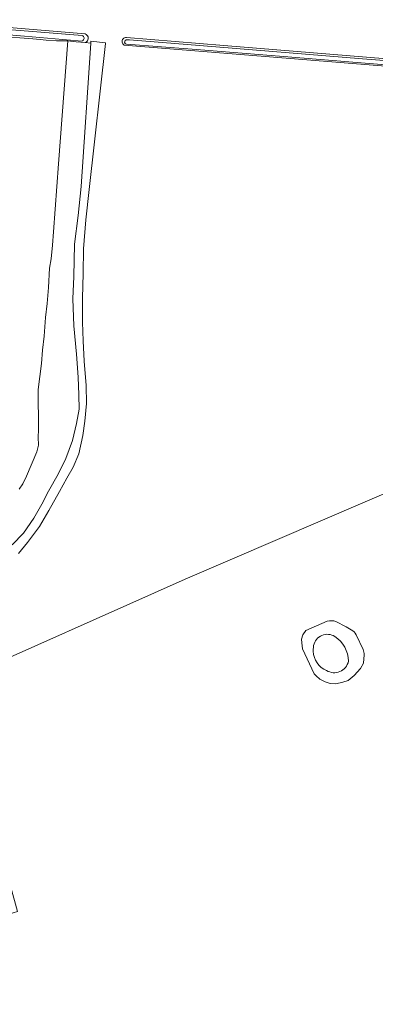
# Model space of a CAD drawing. Header units: metres. Extents: x 153919 to 160124, y 449312 to 452850.
# Tile 26 of 81: x 156623 to 156728, y 450664 to 450955. Entities that reach past the tile are written whole.
import ezdxf

# ---------------------------------------------------------------- set-up
doc = ezdxf.new("R2010")
doc.units = ezdxf.units.M
for name, color, linetype, lineweight in [('B-WE-GR-BOS_GEMENGD-GV', 40, 'Continuous', 13), ('B-WE-GR-GRAS-GV', 60, 'Continuous', 13), ('B-WE-OG-TOPOGRAFIE_WATER-GV', 130, 'Continuous', 18), ('B-WE-OG-TOPOGRAFIE_WATER_SLOOT-GV', 120, 'Continuous', 18), ('B-WE-VH-VERHARDING_FUNDERING_ZAND-GV', 7, 'Continuous', 18)]:
    doc.layers.add(name, color=color, linetype=linetype, lineweight=lineweight)

msp = doc.modelspace()

# ---------------------------------------------------------------- linework, layer by layer
at = {"layer": 'B-WE-GR-BOS_GEMENGD-GV', "flags": 128}
for points in [[(156592.11, 450954.972), (156642.096, 450950.759), (156642.37, 450950.626), (156642.608, 450950.434), (156642.796, 450950.194), (156642.926, 450949.918), (156642.99, 450949.62), (156642.985, 450949.314), (156642.912, 450949.018), (156642.774, 450948.746), (156642.578, 450948.512), (156642.335, 450948.328), (156642.057, 450948.203), (156643.716, 450948.057), (156643.756, 450948.658), (156648.09, 450948.158), (156648.06, 450947.888), (156643.24, 450904.738), (156642.25, 450895.842), (156641.572, 450887.255), (156641.465, 450879.984), (156641.249, 450872.635), (156641.327, 450865.552), (156641.446, 450860.006), (156641.825, 450853.975), (156642.378, 450846.857), (156642.492, 450841.52), (156641.967, 450836.239), (156641.414, 450832.068), (156640.222, 450826.64), (156638.508, 450822.655), (156636.677, 450819.398), (156634.473, 450815.537), (156631.341, 450809.861), (156628.523, 450805.171), (156625.034, 450800.388), (156622.369, 450797.143)], [(156620.498, 450799.77), (156623.805, 450803.195), (156626.876, 450807.654), (156629.201, 450811.73), (156631.225, 450815.551), (156634.037, 450820.621), (156636.327, 450825.222), (156638.37, 450830.596), (156639.54, 450835.556), (156640.26, 450839.846), (156640.229, 450844.077), (156640.023, 450849.252), (156639.485, 450856.12), (156638.763, 450864.427), (156638.386, 450872.402), (156638.737, 450879.07), (156638.93, 450888.59), (156640.04, 450897.129), (156640.897, 450905.686), (156643.716, 450948.057), (156642.057, 450948.203), (156639.45, 450948.432), (156636.988, 450948.694), (156634.15, 450912.383), (156632.733, 450892.25), (156632.413, 450888.341), (156632.04, 450884.322), (156631.501, 450881.522), (156631.212, 450875.794), (156630.828, 450871.107), (156630.329, 450866.926), (156629.916, 450861.407), (156629.494, 450857.313), (156629.138, 450853.295), (156628.119, 450845.61), (156628.28, 450833.729), (156628.176, 450831.52), (156628.278, 450829.149), (156627.798, 450827.234), (156624.681, 450820.047), (156623.585, 450817.716), (156622.583, 450816.198)], [(156533.576, 450691.09), (156534.5, 450688.087), (156586.454, 450705.448), (156615.426, 450715.105), (156605.292, 450746.474), (156580.958, 450735.521), (156579.9, 450735.654), (156576.394, 450739.226), (156578.368, 450740.306), (156578.861, 450740.505), (156576.686, 450745.36), (156586.541, 450749.775), (156588.883, 450744.548), (156593.725, 450746.502), (156591.132, 450754.072), (156601.438, 450758.405), (156601.575, 450758.463), (156671.627, 450789.587), (156738.943, 450818.431)]]:
    msp.add_lwpolyline(points, dxfattribs=at)
msp.add_lwpolyline([(156653.066, 450948.85), (156653.17, 450949.096), (156653.324, 450949.315), (156653.522, 450949.495), (156653.754, 450949.628), (156654.009, 450949.709), (156654.276, 450949.732), (156683.139, 450947.3), (156900.289, 450929.623), (156901.272, 450929.406), (156901.52, 450929.003), (156901.675, 450928.322), (156901.551, 450927.919), (156901.086, 450927.703), (156900.591, 450927.61), (156653.594, 450947.448), (156653.384, 450947.614), (156653.215, 450947.821), (156653.094, 450948.06), (156653.027, 450948.319), (156653.017, 450948.586)], close=True, dxfattribs=at)
at = {"layer": 'B-WE-GR-GRAS-GV', "flags": 128}
for points in [[(156622.583, 450816.198), (156623.585, 450817.716), (156624.681, 450820.047), (156627.798, 450827.234), (156628.278, 450829.149), (156628.176, 450831.52), (156628.28, 450833.729), (156628.119, 450845.61), (156629.138, 450853.295), (156629.494, 450857.313), (156629.916, 450861.407), (156630.329, 450866.926), (156630.828, 450871.107), (156631.212, 450875.794), (156631.501, 450881.522), (156632.04, 450884.322), (156632.413, 450888.341), (156632.733, 450892.25), (156634.15, 450912.383), (156636.988, 450948.694), (156633.604, 450948.692), (156630.503, 450948.889), (156628.749, 450949.163), (156626.632, 450949.33), (156622.767, 450949.628), (156620.201, 450949.755)], [(156738.943, 450818.431), (156671.627, 450789.587), (156601.575, 450758.463), (156601.438, 450758.405), (156605.292, 450746.474), (156615.426, 450715.105), (156622.041, 450691.292), (156602.72, 450685.383), (156599.81, 450682.539), (156599.81, 450678.107), (156604.334, 450659.494), (156605.171, 450657.402), (156604.871, 450657.282), (156605.926, 450652.941), (156606.222, 450651.722), (156580.15, 450642.364), (156576.244, 450653.247), (156548.543, 450643.305), (156550.502, 450637.215), (156552.074, 450637.72)], [(156709.874, 450761.609), (156706.429, 450768.976), (156706.186, 450770.738), (156706.147, 450771.837), (156706.488, 450773.132), (156707.346, 450774.449), (156713.714, 450777.174)], [(156716.258, 450777.068), (156719.339, 450775.533), (156720.847, 450774.614)], [(156722.332, 450773.159), (156724.362, 450768.819)], [(156724.666, 450767.192), (156724.46, 450764.775), (156723.574, 450763.137), (156721.69, 450761.127), (156719.914, 450759.66), (156718.391, 450759.137), (156716.246, 450758.677), (156714.595, 450758.774), (156713.083, 450759.207), (156711.543, 450759.999), (156710.405, 450761.011), (156709.874, 450761.609)]]:
    msp.add_lwpolyline(points, dxfattribs=at)
at = {"layer": 'B-WE-GR-GRAS-GV'}
for points in [[(156713.714, 450777.174, -0.1407083), (156716.258, 450777.068)], [(156720.847, 450774.614, -0.1258511), (156722.332, 450773.159)], [(156724.362, 450768.819, -0.1069995), (156724.666, 450767.192)]]:
    msp.add_lwpolyline(points, format="xyb", dxfattribs=at)
at = {"layer": 'B-WE-OG-TOPOGRAFIE_WATER-GV', "flags": 128}
for points in [[(156592.899, 450952.792), (156624.127, 450950.071), (156640.023, 450948.742), (156640.996, 450948.642), (156641.184, 450948.686), (156641.358, 450948.771), (156641.51, 450948.892), (156641.63, 450949.043), (156641.714, 450949.218), (156641.757, 450949.407), (156641.758, 450949.6), (156641.715, 450949.789), (156641.632, 450949.964), (156641.512, 450950.116), (156641.361, 450950.238), (156641.188, 450950.323), (156622.881, 450951.748), (156598.543, 450953.65)], [(156761.428, 450940.543), (156724.211, 450943.428), (156675.921, 450947.366), (156655.159, 450949.015), (156654.469, 450949.05), (156654.328, 450949.045), (156654.191, 450949.011), (156654.065, 450948.948), (156653.955, 450948.859), (156653.867, 450948.749), (156653.805, 450948.622), (156653.771, 450948.485), (156653.767, 450948.344), (156653.793, 450948.206), (156653.849, 450948.076), (156653.931, 450947.961), (156654.035, 450947.867), (156654.158, 450947.797), (156654.292, 450947.755), (156674.991, 450946.149), (156703.292, 450943.915), (156734.652, 450941.379)], [(156709.686, 450769.991), (156709.609, 450768.27)]]:
    msp.add_lwpolyline(points, dxfattribs=at)
at = {"layer": 'B-WE-OG-TOPOGRAFIE_WATER-GV'}
for points in [[(156715.971, 450772.644, 0.5175733), (156709.686, 450769.991)], [(156720.019, 450765.297, 0.2491226), (156715.971, 450772.644)], [(156709.609, 450768.27, 0.3011727), (156713.537, 450762.57)], [(156713.537, 450762.57, 0.5166099), (156720.019, 450765.297)]]:
    msp.add_lwpolyline(points, format="xyb", dxfattribs=at)
at = {"layer": 'B-WE-OG-TOPOGRAFIE_WATER_SLOOT-GV', "flags": 128}
for points in [[(156620.201, 450949.755), (156622.767, 450949.628), (156626.632, 450949.33), (156628.749, 450949.163), (156630.503, 450948.889), (156633.604, 450948.692), (156636.988, 450948.694), (156639.45, 450948.432), (156642.057, 450948.203), (156642.335, 450948.328), (156642.578, 450948.512), (156642.774, 450948.746), (156642.912, 450949.018), (156642.985, 450949.314), (156642.99, 450949.62), (156642.926, 450949.918), (156642.796, 450950.194), (156642.608, 450950.434), (156642.37, 450950.626), (156642.096, 450950.759), (156592.11, 450954.972)], [(156598.543, 450953.65), (156622.881, 450951.748), (156641.188, 450950.323), (156641.361, 450950.238), (156641.512, 450950.116), (156641.632, 450949.964), (156641.715, 450949.789), (156641.758, 450949.6), (156641.757, 450949.407), (156641.714, 450949.218), (156641.63, 450949.043), (156641.51, 450948.892), (156641.358, 450948.771), (156641.184, 450948.686), (156640.996, 450948.642), (156640.023, 450948.742), (156624.127, 450950.071), (156592.899, 450952.792)], [(156734.652, 450941.379), (156703.292, 450943.915), (156674.991, 450946.149), (156654.292, 450947.755), (156654.158, 450947.797), (156654.035, 450947.867), (156653.931, 450947.961), (156653.849, 450948.076), (156653.793, 450948.206), (156653.767, 450948.344), (156653.771, 450948.485), (156653.805, 450948.622), (156653.867, 450948.749), (156653.955, 450948.859), (156654.065, 450948.948), (156654.191, 450949.011), (156654.328, 450949.045), (156654.469, 450949.05), (156655.159, 450949.015), (156675.921, 450947.366), (156724.211, 450943.428), (156761.428, 450940.543)], [(156713.714, 450777.174), (156707.346, 450774.449), (156706.488, 450773.132), (156706.147, 450771.837), (156706.186, 450770.738), (156706.429, 450768.976), (156709.874, 450761.609)], [(156720.847, 450774.614), (156719.339, 450775.533), (156716.258, 450777.068)], [(156724.362, 450768.819), (156722.332, 450773.159)], [(156709.609, 450768.27), (156709.686, 450769.991)], [(156709.874, 450761.609), (156710.405, 450761.011), (156711.543, 450759.999), (156713.083, 450759.207), (156714.595, 450758.774), (156716.246, 450758.677), (156718.391, 450759.137), (156719.914, 450759.66), (156721.69, 450761.127), (156723.574, 450763.137), (156724.46, 450764.775), (156724.666, 450767.192)]]:
    msp.add_lwpolyline(points, dxfattribs=at)
msp.add_lwpolyline([(156653.594, 450947.448), (156900.591, 450927.61), (156901.086, 450927.703), (156901.551, 450927.919), (156901.675, 450928.322), (156901.52, 450929.003), (156901.272, 450929.406), (156900.289, 450929.623), (156683.139, 450947.3), (156654.276, 450949.732), (156654.009, 450949.709), (156653.754, 450949.628), (156653.522, 450949.495), (156653.324, 450949.315), (156653.17, 450949.096), (156653.066, 450948.85), (156653.017, 450948.586), (156653.027, 450948.319), (156653.094, 450948.06), (156653.215, 450947.821), (156653.384, 450947.614)], close=True, dxfattribs=at)
at = {"layer": 'B-WE-OG-TOPOGRAFIE_WATER_SLOOT-GV'}
for points in [[(156716.258, 450777.068, 0.1407083), (156713.714, 450777.174)], [(156722.332, 450773.159, 0.1258511), (156720.847, 450774.614)], [(156709.686, 450769.991, -0.5175733), (156715.971, 450772.644)], [(156715.971, 450772.644, -0.2491226), (156720.019, 450765.297)], [(156724.666, 450767.192, 0.1069995), (156724.362, 450768.819)], [(156713.537, 450762.57, -0.3011727), (156709.609, 450768.27)], [(156720.019, 450765.297, -0.5166099), (156713.537, 450762.57)]]:
    msp.add_lwpolyline(points, format="xyb", dxfattribs=at)
at = {"layer": 'B-WE-VH-VERHARDING_FUNDERING_ZAND-GV', "flags": 128}
msp.add_lwpolyline([(156622.369, 450797.143), (156625.034, 450800.388), (156628.523, 450805.171), (156631.341, 450809.861), (156634.473, 450815.537), (156636.677, 450819.398), (156638.508, 450822.655), (156640.222, 450826.64), (156641.414, 450832.068), (156641.967, 450836.239), (156642.492, 450841.52), (156642.378, 450846.857), (156641.825, 450853.975), (156641.446, 450860.006), (156641.327, 450865.552), (156641.249, 450872.635), (156641.465, 450879.984), (156641.572, 450887.255), (156642.25, 450895.842), (156643.24, 450904.738), (156648.06, 450947.888), (156648.09, 450948.158), (156643.756, 450948.658), (156643.716, 450948.057), (156640.897, 450905.686), (156640.04, 450897.129), (156638.93, 450888.59), (156638.737, 450879.07), (156638.386, 450872.402), (156638.763, 450864.427), (156639.485, 450856.12), (156640.023, 450849.252), (156640.229, 450844.077), (156640.26, 450839.846), (156639.54, 450835.556), (156638.37, 450830.596), (156636.327, 450825.222), (156634.037, 450820.621), (156631.225, 450815.551), (156629.201, 450811.73), (156626.876, 450807.654), (156623.805, 450803.195), (156620.498, 450799.77)], dxfattribs=at)

doc.saveas('drawing.dxf')
